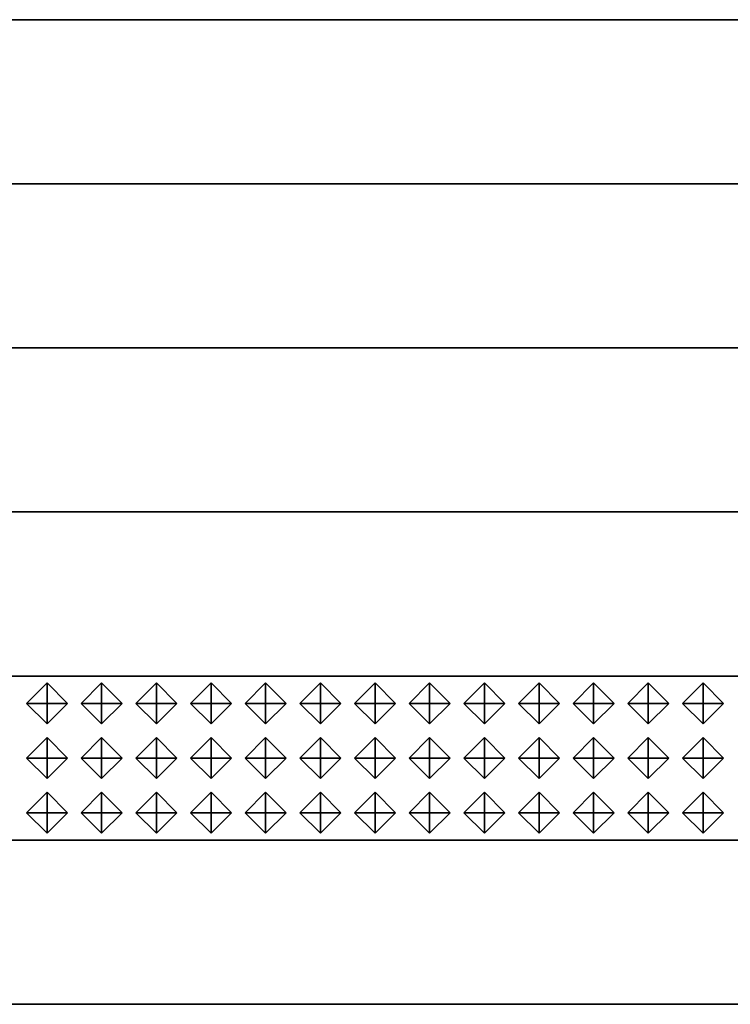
# Model space of a CAD drawing. Header units: inches. Extents: x 0.1 to 82.8, y 0.2 to 48.3.
# Tile 51 of 110: x 21.457 to 22.323, y 3.113 to 4.313. Entities that reach past the tile are written whole.
import ezdxf

# ---------------------------------------------------------------- set-up
doc = ezdxf.new("R2010")
doc.units = ezdxf.units.IN
doc.header["$MEASUREMENT"] = 0
doc.layers.add('DLX_CALC', color=3, linetype='Continuous', true_color=0x00ff00)
doc.layers.add('DLX_CONT', color=7, linetype='Continuous', true_color=0x969696)

msp = doc.modelspace()

# ---------------------------------------------------------------- linework, layer by layer
at = {"layer": 'DLX_CALC'}
for points in [[(45.4565, 3.5132, 0), (0.4565, 3.5132, 0)], [(0.4565, 3.3132, 0), (45.4565, 3.3132, 0)]]:
    msp.add_polyline3d(points, dxfattribs=at)
at = {"layer": 'DLX_CONT'}
for points in [[(0.3889, 4.3132, 0), (45.6137, 4.313, 0)], [(45.6137, 4.313, 0), (0.3889, 4.3132, 0)], [(0.4238, 4.3132, 0), (45.6137, 4.313, 0)], [(45.6137, 4.313, 0), (0.4238, 4.3132, 0)], [(45.6137, 4.313, 0), (0.4238, 4.3132, 0)], [(0.4238, 4.3132, 0), (45.6137, 4.313, 0)], [(45.5733, 4.113, 0), (0.3486, 4.1132, 0)], [(0.3486, 4.1132, 0), (45.5733, 4.113, 0)], [(0.3486, 4.1132, 0), (45.5733, 4.113, 0)], [(45.5733, 4.113, 0), (0.3486, 4.1132, 0)], [(0.3486, 3.9132, 0), (45.5733, 3.913, 0)], [(45.5733, 3.913, 0), (0.3486, 3.9132, 0)], [(45.5733, 3.913, 0), (0.3486, 3.9132, 0)], [(0.3486, 3.9132, 0), (45.5733, 3.913, 0)], [(0.3486, 3.9132, 0), (45.5733, 3.913, 0)], [(45.5733, 3.913, 0), (0.3486, 3.9132, 0)], [(0.3486, 3.7132, 0), (45.5733, 3.713, 0)], [(45.5733, 3.713, 0), (0.3486, 3.7132, 0)], [(45.5733, 3.713, 0), (0.3486, 3.7132, 0)], [(0.3486, 3.7132, 0), (45.5733, 3.713, 0)], [(0.3486, 3.7132, 0), (45.5733, 3.713, 0)], [(45.5733, 3.713, 0), (0.3486, 3.7132, 0)], [(45.5733, 3.513, 0), (0.3485, 3.5132, 0)], [(0.3485, 3.5132, 0), (45.5733, 3.513, 0)], [(0.3485, 3.5132, 0), (45.5733, 3.513, 0)], [(45.5733, 3.513, 0), (0.3485, 3.5132, 0)], [(0.3486, 3.5132, 0), (45.5733, 3.513, 0)], [(45.5733, 3.513, 0), (0.3486, 3.5132, 0)], [(0.3485, 3.3132, 0), (45.5733, 3.313, 0)], [(45.5733, 3.313, 0), (0.3485, 3.3132, 0)], [(45.5733, 3.313, 0), (0.3485, 3.3132, 0)], [(0.3485, 3.3132, 0), (45.5733, 3.313, 0)], [(0.3485, 3.3132, 0), (45.5733, 3.313, 0)], [(45.5733, 3.313, 0), (0.3485, 3.3132, 0)], [(0.3485, 3.1132, 0), (45.5733, 3.113, 0)], [(45.5733, 3.113, 0), (0.3485, 3.1132, 0)], [(45.5733, 3.113, 0), (0.3485, 3.1132, 0)], [(0.3485, 3.1132, 0), (45.5733, 3.113, 0)], [(0.3485, 3.1132, 0), (45.5733, 3.113, 0)], [(45.5733, 3.113, 0), (0.3485, 3.1132, 0)]]:
    msp.add_polyline3d(points, dxfattribs=at)

# ---------------------------------------------------------------- meshes
at = {"layer": 'DLX_CALC'}
mesh = msp.add_polyface(dxfattribs=at)
corners = [(21.4649, 3.4798), (21.4899, 3.4548), (21.4899, 3.4798), (21.4899, 3.4548), (21.5149, 3.4798), (21.4899, 3.4798), (21.5149, 3.4798), (21.4899, 3.5048), (21.4899, 3.4798), (21.4899, 3.5048), (21.4649, 3.4798), (21.4899, 3.4798), (21.4899, 3.4548), (21.4649, 3.4798), (21.4899, 3.4798), (21.5149, 3.4798), (21.4899, 3.4548), (21.4899, 3.4798), (21.4899, 3.5048), (21.5149, 3.4798), (21.4899, 3.4798), (21.4649, 3.4798), (21.4899, 3.5048), (21.4899, 3.4798)]
mesh.append_faces([[corners[k] for k in face] for face in [(0, 1, 2), (3, 4, 5), (6, 7, 8), (9, 10, 11), (12, 13, 14), (15, 16, 17), (18, 19, 20), (21, 22, 23)]])
mesh = msp.add_polyface(dxfattribs=at)
corners = [(21.5315, 3.4798), (21.5565, 3.4548), (21.5565, 3.4798), (21.5565, 3.4548), (21.5815, 3.4798), (21.5565, 3.4798), (21.5815, 3.4798), (21.5565, 3.5048), (21.5565, 3.4798), (21.5565, 3.5048), (21.5315, 3.4798), (21.5565, 3.4798), (21.5565, 3.4548), (21.5315, 3.4798), (21.5565, 3.4798), (21.5815, 3.4798), (21.5565, 3.4548), (21.5565, 3.4798), (21.5565, 3.5048), (21.5815, 3.4798), (21.5565, 3.4798), (21.5315, 3.4798), (21.5565, 3.5048), (21.5565, 3.4798)]
mesh.append_faces([[corners[k] for k in face] for face in [(0, 1, 2), (3, 4, 5), (6, 7, 8), (9, 10, 11), (12, 13, 14), (15, 16, 17), (18, 19, 20), (21, 22, 23)]])
mesh = msp.add_polyface(dxfattribs=at)
corners = [(21.5982, 3.4798), (21.6232, 3.4548), (21.6232, 3.4798), (21.6232, 3.4548), (21.6482, 3.4798), (21.6232, 3.4798), (21.6482, 3.4798), (21.6232, 3.5048), (21.6232, 3.4798), (21.6232, 3.5048), (21.5982, 3.4798), (21.6232, 3.4798), (21.6232, 3.4548), (21.5982, 3.4798), (21.6232, 3.4798), (21.6482, 3.4798), (21.6232, 3.4548), (21.6232, 3.4798), (21.6232, 3.5048), (21.6482, 3.4798), (21.6232, 3.4798), (21.5982, 3.4798), (21.6232, 3.5048), (21.6232, 3.4798)]
mesh.append_faces([[corners[k] for k in face] for face in [(0, 1, 2), (3, 4, 5), (6, 7, 8), (9, 10, 11), (12, 13, 14), (15, 16, 17), (18, 19, 20), (21, 22, 23)]])
mesh = msp.add_polyface(dxfattribs=at)
corners = [(21.6649, 3.4798), (21.6899, 3.4548), (21.6899, 3.4798), (21.6899, 3.4548), (21.7149, 3.4798), (21.6899, 3.4798), (21.7149, 3.4798), (21.6899, 3.5048), (21.6899, 3.4798), (21.6899, 3.5048), (21.6649, 3.4798), (21.6899, 3.4798), (21.6899, 3.4548), (21.6649, 3.4798), (21.6899, 3.4798), (21.7149, 3.4798), (21.6899, 3.4548), (21.6899, 3.4798), (21.6899, 3.5048), (21.7149, 3.4798), (21.6899, 3.4798), (21.6649, 3.4798), (21.6899, 3.5048), (21.6899, 3.4798)]
mesh.append_faces([[corners[k] for k in face] for face in [(0, 1, 2), (3, 4, 5), (6, 7, 8), (9, 10, 11), (12, 13, 14), (15, 16, 17), (18, 19, 20), (21, 22, 23)]])
mesh = msp.add_polyface(dxfattribs=at)
corners = [(21.7315, 3.4798), (21.7565, 3.4548), (21.7565, 3.4798), (21.7565, 3.4548), (21.7815, 3.4798), (21.7565, 3.4798), (21.7815, 3.4798), (21.7565, 3.5048), (21.7565, 3.4798), (21.7565, 3.5048), (21.7315, 3.4798), (21.7565, 3.4798), (21.7565, 3.4548), (21.7315, 3.4798), (21.7565, 3.4798), (21.7815, 3.4798), (21.7565, 3.4548), (21.7565, 3.4798), (21.7565, 3.5048), (21.7815, 3.4798), (21.7565, 3.4798), (21.7315, 3.4798), (21.7565, 3.5048), (21.7565, 3.4798)]
mesh.append_faces([[corners[k] for k in face] for face in [(0, 1, 2), (3, 4, 5), (6, 7, 8), (9, 10, 11), (12, 13, 14), (15, 16, 17), (18, 19, 20), (21, 22, 23)]])
mesh = msp.add_polyface(dxfattribs=at)
corners = [(21.7982, 3.4798), (21.8232, 3.4548), (21.8232, 3.4798), (21.8232, 3.4548), (21.8482, 3.4798), (21.8232, 3.4798), (21.8482, 3.4798), (21.8232, 3.5048), (21.8232, 3.4798), (21.8232, 3.5048), (21.7982, 3.4798), (21.8232, 3.4798), (21.8232, 3.4548), (21.7982, 3.4798), (21.8232, 3.4798), (21.8482, 3.4798), (21.8232, 3.4548), (21.8232, 3.4798), (21.8232, 3.5048), (21.8482, 3.4798), (21.8232, 3.4798), (21.7982, 3.4798), (21.8232, 3.5048), (21.8232, 3.4798)]
mesh.append_faces([[corners[k] for k in face] for face in [(0, 1, 2), (3, 4, 5), (6, 7, 8), (9, 10, 11), (12, 13, 14), (15, 16, 17), (18, 19, 20), (21, 22, 23)]])
mesh = msp.add_polyface(dxfattribs=at)
corners = [(21.8649, 3.4798), (21.8899, 3.4548), (21.8899, 3.4798), (21.8899, 3.4548), (21.9149, 3.4798), (21.8899, 3.4798), (21.9149, 3.4798), (21.8899, 3.5048), (21.8899, 3.4798), (21.8899, 3.5048), (21.8649, 3.4798), (21.8899, 3.4798), (21.8899, 3.4548), (21.8649, 3.4798), (21.8899, 3.4798), (21.9149, 3.4798), (21.8899, 3.4548), (21.8899, 3.4798), (21.8899, 3.5048), (21.9149, 3.4798), (21.8899, 3.4798), (21.8649, 3.4798), (21.8899, 3.5048), (21.8899, 3.4798)]
mesh.append_faces([[corners[k] for k in face] for face in [(0, 1, 2), (3, 4, 5), (6, 7, 8), (9, 10, 11), (12, 13, 14), (15, 16, 17), (18, 19, 20), (21, 22, 23)]])
mesh = msp.add_polyface(dxfattribs=at)
corners = [(21.9315, 3.4798), (21.9565, 3.4548), (21.9565, 3.4798), (21.9565, 3.4548), (21.9815, 3.4798), (21.9565, 3.4798), (21.9815, 3.4798), (21.9565, 3.5048), (21.9565, 3.4798), (21.9565, 3.5048), (21.9315, 3.4798), (21.9565, 3.4798), (21.9565, 3.4548), (21.9315, 3.4798), (21.9565, 3.4798), (21.9815, 3.4798), (21.9565, 3.4548), (21.9565, 3.4798), (21.9565, 3.5048), (21.9815, 3.4798), (21.9565, 3.4798), (21.9315, 3.4798), (21.9565, 3.5048), (21.9565, 3.4798)]
mesh.append_faces([[corners[k] for k in face] for face in [(0, 1, 2), (3, 4, 5), (6, 7, 8), (9, 10, 11), (12, 13, 14), (15, 16, 17), (18, 19, 20), (21, 22, 23)]])
mesh = msp.add_polyface(dxfattribs=at)
corners = [(21.9982, 3.4798), (22.0232, 3.4548), (22.0232, 3.4798), (22.0232, 3.4548), (22.0482, 3.4798), (22.0232, 3.4798), (22.0482, 3.4798), (22.0232, 3.5048), (22.0232, 3.4798), (22.0232, 3.5048), (21.9982, 3.4798), (22.0232, 3.4798), (22.0232, 3.4548), (21.9982, 3.4798), (22.0232, 3.4798), (22.0482, 3.4798), (22.0232, 3.4548), (22.0232, 3.4798), (22.0232, 3.5048), (22.0482, 3.4798), (22.0232, 3.4798), (21.9982, 3.4798), (22.0232, 3.5048), (22.0232, 3.4798)]
mesh.append_faces([[corners[k] for k in face] for face in [(0, 1, 2), (3, 4, 5), (6, 7, 8), (9, 10, 11), (12, 13, 14), (15, 16, 17), (18, 19, 20), (21, 22, 23)]])
mesh = msp.add_polyface(dxfattribs=at)
corners = [(22.0649, 3.4798), (22.0899, 3.4548), (22.0899, 3.4798), (22.0899, 3.4548), (22.1149, 3.4798), (22.0899, 3.4798), (22.1149, 3.4798), (22.0899, 3.5048), (22.0899, 3.4798), (22.0899, 3.5048), (22.0649, 3.4798), (22.0899, 3.4798), (22.0899, 3.4548), (22.0649, 3.4798), (22.0899, 3.4798), (22.1149, 3.4798), (22.0899, 3.4548), (22.0899, 3.4798), (22.0899, 3.5048), (22.1149, 3.4798), (22.0899, 3.4798), (22.0649, 3.4798), (22.0899, 3.5048), (22.0899, 3.4798)]
mesh.append_faces([[corners[k] for k in face] for face in [(0, 1, 2), (3, 4, 5), (6, 7, 8), (9, 10, 11), (12, 13, 14), (15, 16, 17), (18, 19, 20), (21, 22, 23)]])
mesh = msp.add_polyface(dxfattribs=at)
corners = [(22.1315, 3.4798), (22.1565, 3.4548), (22.1565, 3.4798), (22.1565, 3.4548), (22.1815, 3.4798), (22.1565, 3.4798), (22.1815, 3.4798), (22.1565, 3.5048), (22.1565, 3.4798), (22.1565, 3.5048), (22.1315, 3.4798), (22.1565, 3.4798), (22.1565, 3.4548), (22.1315, 3.4798), (22.1565, 3.4798), (22.1815, 3.4798), (22.1565, 3.4548), (22.1565, 3.4798), (22.1565, 3.5048), (22.1815, 3.4798), (22.1565, 3.4798), (22.1315, 3.4798), (22.1565, 3.5048), (22.1565, 3.4798)]
mesh.append_faces([[corners[k] for k in face] for face in [(0, 1, 2), (3, 4, 5), (6, 7, 8), (9, 10, 11), (12, 13, 14), (15, 16, 17), (18, 19, 20), (21, 22, 23)]])
mesh = msp.add_polyface(dxfattribs=at)
corners = [(22.1982, 3.4798), (22.2232, 3.4548), (22.2232, 3.4798), (22.2232, 3.4548), (22.2482, 3.4798), (22.2232, 3.4798), (22.2482, 3.4798), (22.2232, 3.5048), (22.2232, 3.4798), (22.2232, 3.5048), (22.1982, 3.4798), (22.2232, 3.4798), (22.2232, 3.4548), (22.1982, 3.4798), (22.2232, 3.4798), (22.2482, 3.4798), (22.2232, 3.4548), (22.2232, 3.4798), (22.2232, 3.5048), (22.2482, 3.4798), (22.2232, 3.4798), (22.1982, 3.4798), (22.2232, 3.5048), (22.2232, 3.4798)]
mesh.append_faces([[corners[k] for k in face] for face in [(0, 1, 2), (3, 4, 5), (6, 7, 8), (9, 10, 11), (12, 13, 14), (15, 16, 17), (18, 19, 20), (21, 22, 23)]])
mesh = msp.add_polyface(dxfattribs=at)
corners = [(22.2649, 3.4798), (22.2899, 3.4548), (22.2899, 3.4798), (22.2899, 3.4548), (22.3149, 3.4798), (22.2899, 3.4798), (22.3149, 3.4798), (22.2899, 3.5048), (22.2899, 3.4798), (22.2899, 3.5048), (22.2649, 3.4798), (22.2899, 3.4798), (22.2899, 3.4548), (22.2649, 3.4798), (22.2899, 3.4798), (22.3149, 3.4798), (22.2899, 3.4548), (22.2899, 3.4798), (22.2899, 3.5048), (22.3149, 3.4798), (22.2899, 3.4798), (22.2649, 3.4798), (22.2899, 3.5048), (22.2899, 3.4798)]
mesh.append_faces([[corners[k] for k in face] for face in [(0, 1, 2), (3, 4, 5), (6, 7, 8), (9, 10, 11), (12, 13, 14), (15, 16, 17), (18, 19, 20), (21, 22, 23)]])
mesh = msp.add_polyface(dxfattribs=at)
corners = [(21.4649, 3.4132), (21.4899, 3.3882), (21.4899, 3.4132), (21.4899, 3.3882), (21.5149, 3.4132), (21.4899, 3.4132), (21.5149, 3.4132), (21.4899, 3.4382), (21.4899, 3.4132), (21.4899, 3.4382), (21.4649, 3.4132), (21.4899, 3.4132), (21.4899, 3.3882), (21.4649, 3.4132), (21.4899, 3.4132), (21.5149, 3.4132), (21.4899, 3.3882), (21.4899, 3.4132), (21.4899, 3.4382), (21.5149, 3.4132), (21.4899, 3.4132), (21.4649, 3.4132), (21.4899, 3.4382), (21.4899, 3.4132)]
mesh.append_faces([[corners[k] for k in face] for face in [(0, 1, 2), (3, 4, 5), (6, 7, 8), (9, 10, 11), (12, 13, 14), (15, 16, 17), (18, 19, 20), (21, 22, 23)]])
mesh = msp.add_polyface(dxfattribs=at)
corners = [(21.5315, 3.4132), (21.5565, 3.3882), (21.5565, 3.4132), (21.5565, 3.3882), (21.5815, 3.4132), (21.5565, 3.4132), (21.5815, 3.4132), (21.5565, 3.4382), (21.5565, 3.4132), (21.5565, 3.4382), (21.5315, 3.4132), (21.5565, 3.4132), (21.5565, 3.3882), (21.5315, 3.4132), (21.5565, 3.4132), (21.5815, 3.4132), (21.5565, 3.3882), (21.5565, 3.4132), (21.5565, 3.4382), (21.5815, 3.4132), (21.5565, 3.4132), (21.5315, 3.4132), (21.5565, 3.4382), (21.5565, 3.4132)]
mesh.append_faces([[corners[k] for k in face] for face in [(0, 1, 2), (3, 4, 5), (6, 7, 8), (9, 10, 11), (12, 13, 14), (15, 16, 17), (18, 19, 20), (21, 22, 23)]])
mesh = msp.add_polyface(dxfattribs=at)
corners = [(21.5982, 3.4132), (21.6232, 3.3882), (21.6232, 3.4132), (21.6232, 3.3882), (21.6482, 3.4132), (21.6232, 3.4132), (21.6482, 3.4132), (21.6232, 3.4382), (21.6232, 3.4132), (21.6232, 3.4382), (21.5982, 3.4132), (21.6232, 3.4132), (21.6232, 3.3882), (21.5982, 3.4132), (21.6232, 3.4132), (21.6482, 3.4132), (21.6232, 3.3882), (21.6232, 3.4132), (21.6232, 3.4382), (21.6482, 3.4132), (21.6232, 3.4132), (21.5982, 3.4132), (21.6232, 3.4382), (21.6232, 3.4132)]
mesh.append_faces([[corners[k] for k in face] for face in [(0, 1, 2), (3, 4, 5), (6, 7, 8), (9, 10, 11), (12, 13, 14), (15, 16, 17), (18, 19, 20), (21, 22, 23)]])
mesh = msp.add_polyface(dxfattribs=at)
corners = [(21.6649, 3.4132), (21.6899, 3.3882), (21.6899, 3.4132), (21.6899, 3.3882), (21.7149, 3.4132), (21.6899, 3.4132), (21.7149, 3.4132), (21.6899, 3.4382), (21.6899, 3.4132), (21.6899, 3.4382), (21.6649, 3.4132), (21.6899, 3.4132), (21.6899, 3.3882), (21.6649, 3.4132), (21.6899, 3.4132), (21.7149, 3.4132), (21.6899, 3.3882), (21.6899, 3.4132), (21.6899, 3.4382), (21.7149, 3.4132), (21.6899, 3.4132), (21.6649, 3.4132), (21.6899, 3.4382), (21.6899, 3.4132)]
mesh.append_faces([[corners[k] for k in face] for face in [(0, 1, 2), (3, 4, 5), (6, 7, 8), (9, 10, 11), (12, 13, 14), (15, 16, 17), (18, 19, 20), (21, 22, 23)]])
mesh = msp.add_polyface(dxfattribs=at)
corners = [(21.7315, 3.4132), (21.7565, 3.3882), (21.7565, 3.4132), (21.7565, 3.3882), (21.7815, 3.4132), (21.7565, 3.4132), (21.7815, 3.4132), (21.7565, 3.4382), (21.7565, 3.4132), (21.7565, 3.4382), (21.7315, 3.4132), (21.7565, 3.4132), (21.7565, 3.3882), (21.7315, 3.4132), (21.7565, 3.4132), (21.7815, 3.4132), (21.7565, 3.3882), (21.7565, 3.4132), (21.7565, 3.4382), (21.7815, 3.4132), (21.7565, 3.4132), (21.7315, 3.4132), (21.7565, 3.4382), (21.7565, 3.4132)]
mesh.append_faces([[corners[k] for k in face] for face in [(0, 1, 2), (3, 4, 5), (6, 7, 8), (9, 10, 11), (12, 13, 14), (15, 16, 17), (18, 19, 20), (21, 22, 23)]])
mesh = msp.add_polyface(dxfattribs=at)
corners = [(21.7982, 3.4132), (21.8232, 3.3882), (21.8232, 3.4132), (21.8232, 3.3882), (21.8482, 3.4132), (21.8232, 3.4132), (21.8482, 3.4132), (21.8232, 3.4382), (21.8232, 3.4132), (21.8232, 3.4382), (21.7982, 3.4132), (21.8232, 3.4132), (21.8232, 3.3882), (21.7982, 3.4132), (21.8232, 3.4132), (21.8482, 3.4132), (21.8232, 3.3882), (21.8232, 3.4132), (21.8232, 3.4382), (21.8482, 3.4132), (21.8232, 3.4132), (21.7982, 3.4132), (21.8232, 3.4382), (21.8232, 3.4132)]
mesh.append_faces([[corners[k] for k in face] for face in [(0, 1, 2), (3, 4, 5), (6, 7, 8), (9, 10, 11), (12, 13, 14), (15, 16, 17), (18, 19, 20), (21, 22, 23)]])
mesh = msp.add_polyface(dxfattribs=at)
corners = [(21.8649, 3.4132), (21.8899, 3.3882), (21.8899, 3.4132), (21.8899, 3.3882), (21.9149, 3.4132), (21.8899, 3.4132), (21.9149, 3.4132), (21.8899, 3.4382), (21.8899, 3.4132), (21.8899, 3.4382), (21.8649, 3.4132), (21.8899, 3.4132), (21.8899, 3.3882), (21.8649, 3.4132), (21.8899, 3.4132), (21.9149, 3.4132), (21.8899, 3.3882), (21.8899, 3.4132), (21.8899, 3.4382), (21.9149, 3.4132), (21.8899, 3.4132), (21.8649, 3.4132), (21.8899, 3.4382), (21.8899, 3.4132)]
mesh.append_faces([[corners[k] for k in face] for face in [(0, 1, 2), (3, 4, 5), (6, 7, 8), (9, 10, 11), (12, 13, 14), (15, 16, 17), (18, 19, 20), (21, 22, 23)]])
mesh = msp.add_polyface(dxfattribs=at)
corners = [(21.9315, 3.4132), (21.9565, 3.3882), (21.9565, 3.4132), (21.9565, 3.3882), (21.9815, 3.4132), (21.9565, 3.4132), (21.9815, 3.4132), (21.9565, 3.4382), (21.9565, 3.4132), (21.9565, 3.4382), (21.9315, 3.4132), (21.9565, 3.4132), (21.9565, 3.3882), (21.9315, 3.4132), (21.9565, 3.4132), (21.9815, 3.4132), (21.9565, 3.3882), (21.9565, 3.4132), (21.9565, 3.4382), (21.9815, 3.4132), (21.9565, 3.4132), (21.9315, 3.4132), (21.9565, 3.4382), (21.9565, 3.4132)]
mesh.append_faces([[corners[k] for k in face] for face in [(0, 1, 2), (3, 4, 5), (6, 7, 8), (9, 10, 11), (12, 13, 14), (15, 16, 17), (18, 19, 20), (21, 22, 23)]])
mesh = msp.add_polyface(dxfattribs=at)
corners = [(21.9982, 3.4132), (22.0232, 3.3882), (22.0232, 3.4132), (22.0232, 3.3882), (22.0482, 3.4132), (22.0232, 3.4132), (22.0482, 3.4132), (22.0232, 3.4382), (22.0232, 3.4132), (22.0232, 3.4382), (21.9982, 3.4132), (22.0232, 3.4132), (22.0232, 3.3882), (21.9982, 3.4132), (22.0232, 3.4132), (22.0482, 3.4132), (22.0232, 3.3882), (22.0232, 3.4132), (22.0232, 3.4382), (22.0482, 3.4132), (22.0232, 3.4132), (21.9982, 3.4132), (22.0232, 3.4382), (22.0232, 3.4132)]
mesh.append_faces([[corners[k] for k in face] for face in [(0, 1, 2), (3, 4, 5), (6, 7, 8), (9, 10, 11), (12, 13, 14), (15, 16, 17), (18, 19, 20), (21, 22, 23)]])
mesh = msp.add_polyface(dxfattribs=at)
corners = [(22.0649, 3.4132), (22.0899, 3.3882), (22.0899, 3.4132), (22.0899, 3.3882), (22.1149, 3.4132), (22.0899, 3.4132), (22.1149, 3.4132), (22.0899, 3.4382), (22.0899, 3.4132), (22.0899, 3.4382), (22.0649, 3.4132), (22.0899, 3.4132), (22.0899, 3.3882), (22.0649, 3.4132), (22.0899, 3.4132), (22.1149, 3.4132), (22.0899, 3.3882), (22.0899, 3.4132), (22.0899, 3.4382), (22.1149, 3.4132), (22.0899, 3.4132), (22.0649, 3.4132), (22.0899, 3.4382), (22.0899, 3.4132)]
mesh.append_faces([[corners[k] for k in face] for face in [(0, 1, 2), (3, 4, 5), (6, 7, 8), (9, 10, 11), (12, 13, 14), (15, 16, 17), (18, 19, 20), (21, 22, 23)]])
mesh = msp.add_polyface(dxfattribs=at)
corners = [(22.1315, 3.4132), (22.1565, 3.3882), (22.1565, 3.4132), (22.1565, 3.3882), (22.1815, 3.4132), (22.1565, 3.4132), (22.1815, 3.4132), (22.1565, 3.4382), (22.1565, 3.4132), (22.1565, 3.4382), (22.1315, 3.4132), (22.1565, 3.4132), (22.1565, 3.3882), (22.1315, 3.4132), (22.1565, 3.4132), (22.1815, 3.4132), (22.1565, 3.3882), (22.1565, 3.4132), (22.1565, 3.4382), (22.1815, 3.4132), (22.1565, 3.4132), (22.1315, 3.4132), (22.1565, 3.4382), (22.1565, 3.4132)]
mesh.append_faces([[corners[k] for k in face] for face in [(0, 1, 2), (3, 4, 5), (6, 7, 8), (9, 10, 11), (12, 13, 14), (15, 16, 17), (18, 19, 20), (21, 22, 23)]])
mesh = msp.add_polyface(dxfattribs=at)
corners = [(22.1982, 3.4132), (22.2232, 3.3882), (22.2232, 3.4132), (22.2232, 3.3882), (22.2482, 3.4132), (22.2232, 3.4132), (22.2482, 3.4132), (22.2232, 3.4382), (22.2232, 3.4132), (22.2232, 3.4382), (22.1982, 3.4132), (22.2232, 3.4132), (22.2232, 3.3882), (22.1982, 3.4132), (22.2232, 3.4132), (22.2482, 3.4132), (22.2232, 3.3882), (22.2232, 3.4132), (22.2232, 3.4382), (22.2482, 3.4132), (22.2232, 3.4132), (22.1982, 3.4132), (22.2232, 3.4382), (22.2232, 3.4132)]
mesh.append_faces([[corners[k] for k in face] for face in [(0, 1, 2), (3, 4, 5), (6, 7, 8), (9, 10, 11), (12, 13, 14), (15, 16, 17), (18, 19, 20), (21, 22, 23)]])
mesh = msp.add_polyface(dxfattribs=at)
corners = [(22.2649, 3.4132), (22.2899, 3.3882), (22.2899, 3.4132), (22.2899, 3.3882), (22.3149, 3.4132), (22.2899, 3.4132), (22.3149, 3.4132), (22.2899, 3.4382), (22.2899, 3.4132), (22.2899, 3.4382), (22.2649, 3.4132), (22.2899, 3.4132), (22.2899, 3.3882), (22.2649, 3.4132), (22.2899, 3.4132), (22.3149, 3.4132), (22.2899, 3.3882), (22.2899, 3.4132), (22.2899, 3.4382), (22.3149, 3.4132), (22.2899, 3.4132), (22.2649, 3.4132), (22.2899, 3.4382), (22.2899, 3.4132)]
mesh.append_faces([[corners[k] for k in face] for face in [(0, 1, 2), (3, 4, 5), (6, 7, 8), (9, 10, 11), (12, 13, 14), (15, 16, 17), (18, 19, 20), (21, 22, 23)]])
mesh = msp.add_polyface(dxfattribs=at)
corners = [(21.4649, 3.3465), (21.4899, 3.3215), (21.4899, 3.3465), (21.4899, 3.3215), (21.5149, 3.3465), (21.4899, 3.3465), (21.5149, 3.3465), (21.4899, 3.3715), (21.4899, 3.3465), (21.4899, 3.3715), (21.4649, 3.3465), (21.4899, 3.3465), (21.4899, 3.3215), (21.4649, 3.3465), (21.4899, 3.3465), (21.5149, 3.3465), (21.4899, 3.3215), (21.4899, 3.3465), (21.4899, 3.3715), (21.5149, 3.3465), (21.4899, 3.3465), (21.4649, 3.3465), (21.4899, 3.3715), (21.4899, 3.3465)]
mesh.append_faces([[corners[k] for k in face] for face in [(0, 1, 2), (3, 4, 5), (6, 7, 8), (9, 10, 11), (12, 13, 14), (15, 16, 17), (18, 19, 20), (21, 22, 23)]])
mesh = msp.add_polyface(dxfattribs=at)
corners = [(21.5315, 3.3465), (21.5565, 3.3215), (21.5565, 3.3465), (21.5565, 3.3215), (21.5815, 3.3465), (21.5565, 3.3465), (21.5815, 3.3465), (21.5565, 3.3715), (21.5565, 3.3465), (21.5565, 3.3715), (21.5315, 3.3465), (21.5565, 3.3465), (21.5565, 3.3215), (21.5315, 3.3465), (21.5565, 3.3465), (21.5815, 3.3465), (21.5565, 3.3215), (21.5565, 3.3465), (21.5565, 3.3715), (21.5815, 3.3465), (21.5565, 3.3465), (21.5315, 3.3465), (21.5565, 3.3715), (21.5565, 3.3465)]
mesh.append_faces([[corners[k] for k in face] for face in [(0, 1, 2), (3, 4, 5), (6, 7, 8), (9, 10, 11), (12, 13, 14), (15, 16, 17), (18, 19, 20), (21, 22, 23)]])
mesh = msp.add_polyface(dxfattribs=at)
corners = [(21.5982, 3.3465), (21.6232, 3.3215), (21.6232, 3.3465), (21.6232, 3.3215), (21.6482, 3.3465), (21.6232, 3.3465), (21.6482, 3.3465), (21.6232, 3.3715), (21.6232, 3.3465), (21.6232, 3.3715), (21.5982, 3.3465), (21.6232, 3.3465), (21.6232, 3.3215), (21.5982, 3.3465), (21.6232, 3.3465), (21.6482, 3.3465), (21.6232, 3.3215), (21.6232, 3.3465), (21.6232, 3.3715), (21.6482, 3.3465), (21.6232, 3.3465), (21.5982, 3.3465), (21.6232, 3.3715), (21.6232, 3.3465)]
mesh.append_faces([[corners[k] for k in face] for face in [(0, 1, 2), (3, 4, 5), (6, 7, 8), (9, 10, 11), (12, 13, 14), (15, 16, 17), (18, 19, 20), (21, 22, 23)]])
mesh = msp.add_polyface(dxfattribs=at)
corners = [(21.6649, 3.3465), (21.6899, 3.3215), (21.6899, 3.3465), (21.6899, 3.3215), (21.7149, 3.3465), (21.6899, 3.3465), (21.7149, 3.3465), (21.6899, 3.3715), (21.6899, 3.3465), (21.6899, 3.3715), (21.6649, 3.3465), (21.6899, 3.3465), (21.6899, 3.3215), (21.6649, 3.3465), (21.6899, 3.3465), (21.7149, 3.3465), (21.6899, 3.3215), (21.6899, 3.3465), (21.6899, 3.3715), (21.7149, 3.3465), (21.6899, 3.3465), (21.6649, 3.3465), (21.6899, 3.3715), (21.6899, 3.3465)]
mesh.append_faces([[corners[k] for k in face] for face in [(0, 1, 2), (3, 4, 5), (6, 7, 8), (9, 10, 11), (12, 13, 14), (15, 16, 17), (18, 19, 20), (21, 22, 23)]])
mesh = msp.add_polyface(dxfattribs=at)
corners = [(21.7315, 3.3465), (21.7565, 3.3215), (21.7565, 3.3465), (21.7565, 3.3215), (21.7815, 3.3465), (21.7565, 3.3465), (21.7815, 3.3465), (21.7565, 3.3715), (21.7565, 3.3465), (21.7565, 3.3715), (21.7315, 3.3465), (21.7565, 3.3465), (21.7565, 3.3215), (21.7315, 3.3465), (21.7565, 3.3465), (21.7815, 3.3465), (21.7565, 3.3215), (21.7565, 3.3465), (21.7565, 3.3715), (21.7815, 3.3465), (21.7565, 3.3465), (21.7315, 3.3465), (21.7565, 3.3715), (21.7565, 3.3465)]
mesh.append_faces([[corners[k] for k in face] for face in [(0, 1, 2), (3, 4, 5), (6, 7, 8), (9, 10, 11), (12, 13, 14), (15, 16, 17), (18, 19, 20), (21, 22, 23)]])
mesh = msp.add_polyface(dxfattribs=at)
corners = [(21.7982, 3.3465), (21.8232, 3.3215), (21.8232, 3.3465), (21.8232, 3.3215), (21.8482, 3.3465), (21.8232, 3.3465), (21.8482, 3.3465), (21.8232, 3.3715), (21.8232, 3.3465), (21.8232, 3.3715), (21.7982, 3.3465), (21.8232, 3.3465), (21.8232, 3.3215), (21.7982, 3.3465), (21.8232, 3.3465), (21.8482, 3.3465), (21.8232, 3.3215), (21.8232, 3.3465), (21.8232, 3.3715), (21.8482, 3.3465), (21.8232, 3.3465), (21.7982, 3.3465), (21.8232, 3.3715), (21.8232, 3.3465)]
mesh.append_faces([[corners[k] for k in face] for face in [(0, 1, 2), (3, 4, 5), (6, 7, 8), (9, 10, 11), (12, 13, 14), (15, 16, 17), (18, 19, 20), (21, 22, 23)]])
mesh = msp.add_polyface(dxfattribs=at)
corners = [(21.8649, 3.3465), (21.8899, 3.3215), (21.8899, 3.3465), (21.8899, 3.3215), (21.9149, 3.3465), (21.8899, 3.3465), (21.9149, 3.3465), (21.8899, 3.3715), (21.8899, 3.3465), (21.8899, 3.3715), (21.8649, 3.3465), (21.8899, 3.3465), (21.8899, 3.3215), (21.8649, 3.3465), (21.8899, 3.3465), (21.9149, 3.3465), (21.8899, 3.3215), (21.8899, 3.3465), (21.8899, 3.3715), (21.9149, 3.3465), (21.8899, 3.3465), (21.8649, 3.3465), (21.8899, 3.3715), (21.8899, 3.3465)]
mesh.append_faces([[corners[k] for k in face] for face in [(0, 1, 2), (3, 4, 5), (6, 7, 8), (9, 10, 11), (12, 13, 14), (15, 16, 17), (18, 19, 20), (21, 22, 23)]])
mesh = msp.add_polyface(dxfattribs=at)
corners = [(21.9315, 3.3465), (21.9565, 3.3215), (21.9565, 3.3465), (21.9565, 3.3215), (21.9815, 3.3465), (21.9565, 3.3465), (21.9815, 3.3465), (21.9565, 3.3715), (21.9565, 3.3465), (21.9565, 3.3715), (21.9315, 3.3465), (21.9565, 3.3465), (21.9565, 3.3215), (21.9315, 3.3465), (21.9565, 3.3465), (21.9815, 3.3465), (21.9565, 3.3215), (21.9565, 3.3465), (21.9565, 3.3715), (21.9815, 3.3465), (21.9565, 3.3465), (21.9315, 3.3465), (21.9565, 3.3715), (21.9565, 3.3465)]
mesh.append_faces([[corners[k] for k in face] for face in [(0, 1, 2), (3, 4, 5), (6, 7, 8), (9, 10, 11), (12, 13, 14), (15, 16, 17), (18, 19, 20), (21, 22, 23)]])
mesh = msp.add_polyface(dxfattribs=at)
corners = [(21.9982, 3.3465), (22.0232, 3.3215), (22.0232, 3.3465), (22.0232, 3.3215), (22.0482, 3.3465), (22.0232, 3.3465), (22.0482, 3.3465), (22.0232, 3.3715), (22.0232, 3.3465), (22.0232, 3.3715), (21.9982, 3.3465), (22.0232, 3.3465), (22.0232, 3.3215), (21.9982, 3.3465), (22.0232, 3.3465), (22.0482, 3.3465), (22.0232, 3.3215), (22.0232, 3.3465), (22.0232, 3.3715), (22.0482, 3.3465), (22.0232, 3.3465), (21.9982, 3.3465), (22.0232, 3.3715), (22.0232, 3.3465)]
mesh.append_faces([[corners[k] for k in face] for face in [(0, 1, 2), (3, 4, 5), (6, 7, 8), (9, 10, 11), (12, 13, 14), (15, 16, 17), (18, 19, 20), (21, 22, 23)]])
mesh = msp.add_polyface(dxfattribs=at)
corners = [(22.0649, 3.3465), (22.0899, 3.3215), (22.0899, 3.3465), (22.0899, 3.3215), (22.1149, 3.3465), (22.0899, 3.3465), (22.1149, 3.3465), (22.0899, 3.3715), (22.0899, 3.3465), (22.0899, 3.3715), (22.0649, 3.3465), (22.0899, 3.3465), (22.0899, 3.3215), (22.0649, 3.3465), (22.0899, 3.3465), (22.1149, 3.3465), (22.0899, 3.3215), (22.0899, 3.3465), (22.0899, 3.3715), (22.1149, 3.3465), (22.0899, 3.3465), (22.0649, 3.3465), (22.0899, 3.3715), (22.0899, 3.3465)]
mesh.append_faces([[corners[k] for k in face] for face in [(0, 1, 2), (3, 4, 5), (6, 7, 8), (9, 10, 11), (12, 13, 14), (15, 16, 17), (18, 19, 20), (21, 22, 23)]])
mesh = msp.add_polyface(dxfattribs=at)
corners = [(22.1315, 3.3465), (22.1565, 3.3215), (22.1565, 3.3465), (22.1565, 3.3215), (22.1815, 3.3465), (22.1565, 3.3465), (22.1815, 3.3465), (22.1565, 3.3715), (22.1565, 3.3465), (22.1565, 3.3715), (22.1315, 3.3465), (22.1565, 3.3465), (22.1565, 3.3215), (22.1315, 3.3465), (22.1565, 3.3465), (22.1815, 3.3465), (22.1565, 3.3215), (22.1565, 3.3465), (22.1565, 3.3715), (22.1815, 3.3465), (22.1565, 3.3465), (22.1315, 3.3465), (22.1565, 3.3715), (22.1565, 3.3465)]
mesh.append_faces([[corners[k] for k in face] for face in [(0, 1, 2), (3, 4, 5), (6, 7, 8), (9, 10, 11), (12, 13, 14), (15, 16, 17), (18, 19, 20), (21, 22, 23)]])
mesh = msp.add_polyface(dxfattribs=at)
corners = [(22.1982, 3.3465), (22.2232, 3.3215), (22.2232, 3.3465), (22.2232, 3.3215), (22.2482, 3.3465), (22.2232, 3.3465), (22.2482, 3.3465), (22.2232, 3.3715), (22.2232, 3.3465), (22.2232, 3.3715), (22.1982, 3.3465), (22.2232, 3.3465), (22.2232, 3.3215), (22.1982, 3.3465), (22.2232, 3.3465), (22.2482, 3.3465), (22.2232, 3.3215), (22.2232, 3.3465), (22.2232, 3.3715), (22.2482, 3.3465), (22.2232, 3.3465), (22.1982, 3.3465), (22.2232, 3.3715), (22.2232, 3.3465)]
mesh.append_faces([[corners[k] for k in face] for face in [(0, 1, 2), (3, 4, 5), (6, 7, 8), (9, 10, 11), (12, 13, 14), (15, 16, 17), (18, 19, 20), (21, 22, 23)]])
mesh = msp.add_polyface(dxfattribs=at)
corners = [(22.2649, 3.3465), (22.2899, 3.3215), (22.2899, 3.3465), (22.2899, 3.3215), (22.3149, 3.3465), (22.2899, 3.3465), (22.3149, 3.3465), (22.2899, 3.3715), (22.2899, 3.3465), (22.2899, 3.3715), (22.2649, 3.3465), (22.2899, 3.3465), (22.2899, 3.3215), (22.2649, 3.3465), (22.2899, 3.3465), (22.3149, 3.3465), (22.2899, 3.3215), (22.2899, 3.3465), (22.2899, 3.3715), (22.3149, 3.3465), (22.2899, 3.3465), (22.2649, 3.3465), (22.2899, 3.3715), (22.2899, 3.3465)]
mesh.append_faces([[corners[k] for k in face] for face in [(0, 1, 2), (3, 4, 5), (6, 7, 8), (9, 10, 11), (12, 13, 14), (15, 16, 17), (18, 19, 20), (21, 22, 23)]])

doc.saveas('drawing.dxf')
